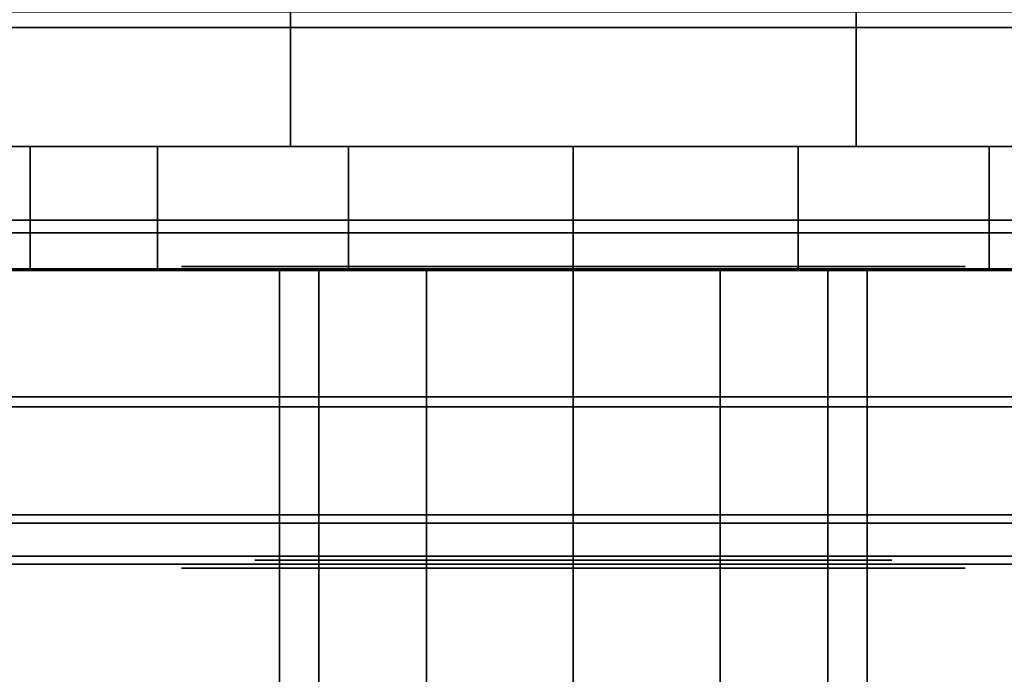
# Model space of a CAD drawing. Extents: x -48 to 48, y -49.6 to 48.
# Tile 200 of 256: x -40.9 to -39.6, y 0 to 0.8. Entities that reach past the tile are written whole.
import ezdxf

# ---------------------------------------------------------------- set-up
doc = ezdxf.new("R2010")
doc.units = 0

msp = doc.modelspace()

# ---------------------------------------------------------------- linework, layer by layer
at = {"layer": '10B3 [61]', "color": 6}
for points, invisible_edges in [([(-40.2858, 0.5175, 73.5938), (-40.6611, 0.5175, 73.8445), (-40.692, 0.5175, 74)], 13), ([(-40.2858, 0.5175, 73.5938), (-40.692, 0.5175, 74), (-40.6611, 0.5175, 74.1555)], 13), ([(-40.2858, 0.5175, 70.5938), (-40.6611, 0.5175, 70.8445), (-40.692, 0.5175, 71)], 13), ([(-40.2858, 0.5175, 70.5938), (-40.692, 0.5175, 71), (-40.6611, 0.5175, 71.1555)], 13), ([(-40.2858, 0.5175, 73.5938), (-40.573, 0.5175, 73.7127), (-40.6611, 0.5175, 73.8445)], 13), ([(-40.2858, 0.5175, 73.5938), (-40.6611, 0.5175, 74.1555), (-40.573, 0.5175, 74.2873)], 13), ([(-40.2858, 0.5175, 70.5938), (-40.573, 0.5175, 70.7127), (-40.6611, 0.5175, 70.8445)], 13), ([(-40.2858, 0.5175, 70.5938), (-40.6611, 0.5175, 71.1555), (-40.573, 0.5175, 71.2873)], 13), ([(-40.2858, 0.5175, 73.5938), (-40.4412, 0.5175, 73.6247), (-40.573, 0.5175, 73.7127)], 12), ([(-40.2858, 0.5175, 73.5938), (-40.573, 0.5175, 74.2873), (-40.4412, 0.5175, 74.3753)], 13), ([(-40.2858, 0.5175, 70.5938), (-40.4412, 0.5175, 70.6247), (-40.573, 0.5175, 70.7127)], 12), ([(-40.2858, 0.5175, 70.5938), (-40.573, 0.5175, 71.2873), (-40.4412, 0.5175, 71.3753)], 13), ([(-40.2858, 0.5175, 73.5938), (-40.4412, 0.5175, 74.3753), (-40.2858, 0.5175, 74.4062)], 13), ([(-40.2858, 0.5175, 70.5938), (-40.4412, 0.5175, 71.3753), (-40.2858, 0.5175, 71.4062)], 13), ([(-40.2858, 0.5175, 73.5938), (-40.2858, 0.5175, 74.4062), (-40.0983, 0.5175, 74.4062)], 13), ([(-40.2858, 0.5175, 73.5938), (-40.0983, 0.5175, 74.4062), (-39.9428, 0.5175, 74.3753)], 13), ([(-40.2858, 0.5175, 73.5938), (-39.9428, 0.5175, 74.3753), (-39.811, 0.5175, 74.2873)], 13), ([(-40.2858, 0.5175, 73.5938), (-39.811, 0.5175, 74.2873), (-39.7229, 0.5175, 74.1555)], 13), ([(-40.2858, 0.5175, 73.5938), (-39.7229, 0.5175, 74.1555), (-39.692, 0.5175, 74)], 13), ([(-40.2858, 0.5175, 73.5938), (-39.692, 0.5175, 74), (-39.7229, 0.5175, 73.8445)], 13), ([(-40.2858, 0.5175, 73.5938), (-39.7229, 0.5175, 73.8445), (-39.811, 0.5175, 73.7127)], 13), ([(-40.2858, 0.5175, 73.5938), (-39.811, 0.5175, 73.7127), (-39.9428, 0.5175, 73.6247)], 13), ([(-40.2858, 0.5175, 73.5938), (-39.9428, 0.5175, 73.6247), (-40.0983, 0.5175, 73.5938)], 1), ([(-40.2858, 0.5175, 70.5938), (-40.2858, 0.5175, 71.4062), (-40.0983, 0.5175, 71.4062)], 13), ([(-40.2858, 0.5175, 70.5938), (-40.0983, 0.5175, 71.4062), (-39.9428, 0.5175, 71.3753)], 13), ([(-40.2858, 0.5175, 70.5938), (-39.9428, 0.5175, 71.3753), (-39.811, 0.5175, 71.2873)], 13), ([(-40.2858, 0.5175, 70.5938), (-39.811, 0.5175, 71.2873), (-39.7229, 0.5175, 71.1555)], 13), ([(-40.2858, 0.5175, 70.5938), (-39.7229, 0.5175, 71.1555), (-39.692, 0.5175, 71)], 13), ([(-40.2858, 0.5175, 70.5938), (-39.692, 0.5175, 71), (-39.7229, 0.5175, 70.8445)], 13), ([(-40.2858, 0.5175, 70.5938), (-39.7229, 0.5175, 70.8445), (-39.811, 0.5175, 70.7127)], 13), ([(-40.2858, 0.5175, 70.5938), (-39.811, 0.5175, 70.7127), (-39.9428, 0.5175, 70.6247)], 13), ([(-40.2858, 0.5175, 70.5938), (-39.9428, 0.5175, 70.6247), (-40.0983, 0.5175, 70.5938)], 1), ([(-40.0983, 0.1325, 73.5938), (-40.6611, 0.1325, 74.1555), (-40.692, 0.1325, 74)], 13), ([(-40.0983, 0.1325, 73.5938), (-40.692, 0.1325, 74), (-40.6611, 0.1325, 73.8445)], 13), ([(-40.0983, 0.1325, 70.5938), (-40.6611, 0.1325, 71.1555), (-40.692, 0.1325, 71)], 13), ([(-40.0983, 0.1325, 70.5938), (-40.692, 0.1325, 71), (-40.6611, 0.1325, 70.8445)], 13), ([(-40.0983, 0.1325, 73.5938), (-40.573, 0.1325, 74.2873), (-40.6611, 0.1325, 74.1555)], 13), ([(-40.0983, 0.1325, 73.5938), (-40.6611, 0.1325, 73.8445), (-40.573, 0.1325, 73.7127)], 13), ([(-40.0983, 0.1325, 70.5938), (-40.573, 0.1325, 71.2873), (-40.6611, 0.1325, 71.1555)], 13), ([(-40.0983, 0.1325, 70.5938), (-40.6611, 0.1325, 70.8445), (-40.573, 0.1325, 70.7127)], 13), ([(-40.0983, 0.1325, 73.5938), (-40.4412, 0.1325, 74.3753), (-40.573, 0.1325, 74.2873)], 13), ([(-40.0983, 0.1325, 73.5938), (-40.573, 0.1325, 73.7127), (-40.4412, 0.1325, 73.6247)], 13), ([(-40.0983, 0.1325, 70.5938), (-40.4412, 0.1325, 71.3753), (-40.573, 0.1325, 71.2873)], 13), ([(-40.0983, 0.1325, 70.5938), (-40.573, 0.1325, 70.7127), (-40.4412, 0.1325, 70.6247)], 13), ([(-40.0983, 0.1325, 73.5938), (-40.2858, 0.1325, 74.4062), (-40.4412, 0.1325, 74.3753)], 13), ([(-40.0983, 0.1325, 73.5938), (-40.4412, 0.1325, 73.6247), (-40.2858, 0.1325, 73.5938)], 1), ([(-40.0983, 0.1325, 70.5938), (-40.2858, 0.1325, 71.4062), (-40.4412, 0.1325, 71.3753)], 13), ([(-40.0983, 0.1325, 70.5938), (-40.4412, 0.1325, 70.6247), (-40.2858, 0.1325, 70.5938)], 1), ([(-40.0983, 0.1325, 73.5938), (-40.0983, 0.1325, 74.4062), (-40.2858, 0.1325, 74.4062)], 13), ([(-40.0983, 0.1325, 70.5938), (-40.0983, 0.1325, 71.4062), (-40.2858, 0.1325, 71.4062)], 13), ([(-40.0983, 0.1325, 73.5938), (-39.9428, 0.1325, 73.6247), (-39.811, 0.1325, 73.7127)], 12), ([(-40.0983, 0.1325, 73.5938), (-39.811, 0.1325, 73.7127), (-39.7229, 0.1325, 73.8445)], 13), ([(-40.0983, 0.1325, 73.5938), (-39.7229, 0.1325, 73.8445), (-39.692, 0.1325, 74)], 13), ([(-40.0983, 0.1325, 73.5938), (-39.692, 0.1325, 74), (-39.7229, 0.1325, 74.1555)], 13), ([(-40.0983, 0.1325, 73.5938), (-39.7229, 0.1325, 74.1555), (-39.811, 0.1325, 74.2873)], 13), ([(-40.0983, 0.1325, 73.5938), (-39.811, 0.1325, 74.2873), (-39.9428, 0.1325, 74.3753)], 13), ([(-40.0983, 0.1325, 73.5938), (-39.9428, 0.1325, 74.3753), (-40.0983, 0.1325, 74.4062)], 13), ([(-40.0983, 0.1325, 70.5938), (-39.9428, 0.1325, 70.6247), (-39.811, 0.1325, 70.7127)], 12), ([(-40.0983, 0.1325, 70.5938), (-39.811, 0.1325, 70.7127), (-39.7229, 0.1325, 70.8445)], 13), ([(-40.0983, 0.1325, 70.5938), (-39.7229, 0.1325, 70.8445), (-39.692, 0.1325, 71)], 13), ([(-40.0983, 0.1325, 70.5938), (-39.692, 0.1325, 71), (-39.7229, 0.1325, 71.1555)], 13), ([(-40.0983, 0.1325, 70.5938), (-39.7229, 0.1325, 71.1555), (-39.811, 0.1325, 71.2873)], 13), ([(-40.0983, 0.1325, 70.5938), (-39.811, 0.1325, 71.2873), (-39.9428, 0.1325, 71.3753)], 13), ([(-40.0983, 0.1325, 70.5938), (-39.9428, 0.1325, 71.3753), (-40.0983, 0.1325, 71.4062)], 13)]:
    msp.add_3dface(points, dxfattribs=dict(at, invisible_edges=invisible_edges))
at = {"layer": '10B3 [61]', "color": 0}
for points, invisible_edges in [([(-38.3339, 0.141778, 75.5), (-38.3991, 0.5125, 75.5), (-41.442, 0.5125, 75.5)], 13), ([(-38.3339, 0.141778, 75.5), (-41.442, 0.5125, 75.5), (-41.442, 0.1375, 75.5)], 13), ([(-38.3991, 0.1375, 69.5), (-41.442, 0.1375, 69.5), (-41.442, 0.5125, 69.5)], 12), ([(-38.3991, 0.1375, 69.5), (-41.442, 0.5125, 69.5), (-38.3991, 0.5125, 69.5)], 13), ([(-38.3991, 0.5125, 75.5), (-38.3991, 0.5125, 69.5), (-41.442, 0.5125, 69.5)], 12), ([(-38.3991, 0.5125, 75.5), (-41.442, 0.5125, 69.5), (-41.442, 0.5125, 75.5)], 1), ([(-38.3339, 0.141778, 75.5), (-41.442, 0.1375, 75.5), (-38.3991, 0.1375, 75.5)], 1), ([(-41.442, 0.1375, 75.5), (-41.442, 0.1375, 69.5), (-38.3991, 0.1375, 69.5)], 12), ([(-41.442, 0.1375, 75.5), (-38.3991, 0.1375, 69.5), (-38.3991, 0.1375, 75.5)], 1)]:
    msp.add_3dface(points, dxfattribs=dict(at, invisible_edges=invisible_edges))
at = {"layer": '5B1 [25]', "color": 1}
for points, invisible_edges in [([(-5.4375, -3.495, 30.1), (-48, -3.495, 30.1), (-48, 3.495, 30.1)], 12), ([(-5.4375, -3.495, 30.1), (-48, 3.495, 30.1), (-5.4375, 3.495, 30.1)], 1), ([(-5.68576, 3.495, 46), (-48, 3.495, 46), (-48, -3.495, 46)], 12), ([(-5.68576, 3.495, 46), (-48, -3.495, 46), (-5.68576, -3.495, 46)], 1), ([(-6.77108, 0.576535, 45.5171), (-48, 0.576535, 45.5171), (-48, 0.8425, 45.57)], 12), ([(-6.77108, 0.576535, 45.5171), (-48, 0.8425, 45.57), (-6.6875, 0.8425, 45.57)], 1), ([(-6.6875, 0.8425, 30.53), (-48, 0.8425, 30.53), (-48, 0.576535, 30.5829)], 12), ([(-6.6875, 0.8425, 30.53), (-48, 0.576535, 30.5829), (-6.77108, 0.576535, 30.5829)], 1), ([(-7.00908, 0.351061, 45.3664), (-48, 0.351061, 45.3664), (-48, 0.576535, 45.5171)], 12), ([(-7.00908, 0.351061, 45.3664), (-48, 0.576535, 45.5171), (-6.77108, 0.576535, 45.5171)], 1), ([(-6.77108, 0.576535, 30.5829), (-48, 0.576535, 30.5829), (-48, 0.351061, 30.7336)], 12), ([(-6.77108, 0.576535, 30.5829), (-48, 0.351061, 30.7336), (-7.00908, 0.351061, 30.7336)], 1), ([(-7.31763, 0.200404, 45.141), (-48, 0.200404, 45.141), (-48, 0.351061, 45.3664)], 12), ([(-48, 0.351061, 45.3664), (-7.00908, 0.351061, 45.3664), (-7.2049, 0.26824, 45.2425)], 12), ([(-48, 0.351061, 45.3664), (-7.2049, 0.26824, 45.2425), (-7.20439, 0.267071, 45.2407)], 13), ([(-48, 0.351061, 45.3664), (-7.20439, 0.267071, 45.2407), (-7.27207, 0.234219, 45.1916)], 13), ([(-7.31763, 0.200404, 45.141), (-48, 0.351061, 45.3664), (-7.27207, 0.234219, 45.1916)], 3), ([(-7.20495, 0.26822, 30.8575), (-7.00908, 0.351061, 30.7336), (-48, 0.351061, 30.7336)], 12), ([(-7.20444, 0.267049, 30.8593), (-7.20495, 0.26822, 30.8575), (-48, 0.351061, 30.7336)], 14), ([(-7.20444, 0.267049, 30.8593), (-48, 0.351061, 30.7336), (-48, 0.200404, 30.959)], 13), ([(-7.20444, 0.267049, 30.8593), (-48, 0.200404, 30.959), (-7.27207, 0.234219, 30.9084)], 3), ([(-48, 0.200404, 30.959), (-7.31763, 0.200404, 30.959), (-7.27207, 0.234219, 30.9084)], 12), ([(-7.39427, 0.177012, 45.0234), (-48, 0.1475, 44.875), (-48, 0.200404, 45.141)], 13), ([(-48, 0.200404, 45.141), (-7.31763, 0.200404, 45.141), (-7.34201, 0.195019, 45.1139)], 12), ([(-7.39427, 0.177012, 45.0234), (-48, 0.200404, 45.141), (-7.34201, 0.195019, 45.1139)], 3), ([(-7.34201, 0.195019, 30.9861), (-7.31763, 0.200404, 30.959), (-48, 0.200404, 30.959)], 12), ([(-7.39427, 0.177012, 31.0766), (-7.34201, 0.195019, 30.9861), (-48, 0.200404, 30.959)], 14), ([(-7.39427, 0.177012, 31.0766), (-48, 0.200404, 30.959), (-48, 0.1475, 31.225)], 13), ([(-7.39427, 0.177012, 45.0234), (-7.42657, 0.157238, 44.924), (-48, 0.1475, 44.875)], 14), ([(-7.39427, 0.177012, 31.0766), (-48, 0.1475, 31.225), (-7.42657, 0.157238, 31.176)], 3), ([(-7.42657, 0.157238, 44.924), (-7.43172, 0.1475, 44.875), (-48, 0.1475, 44.875)], 12), ([(-48, 0.1475, 31.225), (-7.43172, 0.1475, 31.225), (-7.42657, 0.157238, 31.176)], 12), ([(-7.43172, 0.1475, 31.225), (-48, 0.1475, 31.225), (-48, 0.1475, 44.875)], 12), ([(-48, 0.1475, 44.875), (-7.43172, 0.1475, 44.875), (-7.4375, 0.1475, 44.82)], 12), ([(-48, 0.1475, 44.875), (-7.4375, 0.1475, 44.82), (-7.42657, 0.1475, 44.716)], 13), ([(-48, 0.1475, 44.875), (-7.42657, 0.1475, 44.716), (-7.39427, 0.1475, 44.6166)], 13), ([(-48, 0.1475, 44.875), (-7.39427, 0.1475, 44.6166), (-7.34201, 0.1475, 44.5261)], 13), ([(-48, 0.1475, 44.875), (-7.34201, 0.1475, 44.5261), (-7.27207, 0.1475, 44.4484)], 13), ([(-48, 0.1475, 44.875), (-7.27207, 0.1475, 44.4484), (-7.1875, 0.1475, 44.387)], 13), ([(-48, 0.1475, 44.875), (-7.1875, 0.1475, 44.387), (-7.09201, 0.1475, 44.3445)], 13), ([(-48, 0.1475, 44.875), (-7.09201, 0.1475, 44.3445), (-6.98976, 0.1475, 44.3227)], 13), ([(-48, 0.1475, 44.875), (-6.98976, 0.1475, 44.3227), (-6.9375, 0.1475, 44.32)], 15), ([(-48, 0.1475, 44.875), (-6.9375, 0.1475, 44.32), (-5.4375, 0.1475, 31.78)], 15), ([(-48, 0.1475, 44.875), (-5.4375, 0.1475, 31.78), (-6.9375, 0.1475, 31.78)], 13), ([(-48, 0.1475, 44.875), (-6.9375, 0.1475, 31.78), (-6.93829, 0.1475, 31.7773)], 13), ([(-48, 0.1475, 44.875), (-6.93829, 0.1475, 31.7773), (-6.98976, 0.1475, 31.7773)], 13), ([(-48, 0.1475, 44.875), (-6.98976, 0.1475, 31.7773), (-7.09201, 0.1475, 31.7555)], 13), ([(-48, 0.1475, 44.875), (-7.09201, 0.1475, 31.7555), (-7.1875, 0.1475, 31.713)], 13), ([(-48, 0.1475, 44.875), (-7.1875, 0.1475, 31.713), (-7.27207, 0.1475, 31.6516)], 13), ([(-48, 0.1475, 44.875), (-7.27207, 0.1475, 31.6516), (-7.34201, 0.1475, 31.5739)], 13), ([(-48, 0.1475, 44.875), (-7.34201, 0.1475, 31.5739), (-7.39427, 0.1475, 31.4834)], 13), ([(-48, 0.1475, 44.875), (-7.39427, 0.1475, 31.4834), (-7.42657, 0.1475, 31.384)], 13), ([(-48, 0.1475, 44.875), (-7.42657, 0.1475, 31.384), (-7.4375, 0.1475, 31.28)], 13), ([(-7.43172, 0.1475, 31.225), (-48, 0.1475, 44.875), (-7.4375, 0.1475, 31.28)], 3)]:
    msp.add_3dface(points, dxfattribs=dict(at, invisible_edges=invisible_edges))
at = {"layer": '6B1 [50]', "color": 1}
for points, invisible_edges in [([(-4.5625, 0.8225, 79.56), (-44, 0.8225, 79.56), (-44, 2.765, 79.56)], 12), ([(-4.5625, 0.8225, 79.56), (-44, 2.765, 79.56), (-4.5625, 2.765, 79.56)], 1), ([(-4.5625, 2.765, 64.54), (-44, 2.765, 64.54), (-44, 0.8225, 64.54)], 12), ([(-4.5625, 2.765, 64.54), (-44, 0.8225, 64.54), (-4.5625, 0.8225, 64.54)], 1), ([(-4.5625, -2.765, 64.1), (-44, -2.765, 64.1), (-44, 2.765, 64.1)], 12), ([(-4.5625, -2.765, 64.1), (-44, 2.765, 64.1), (-4.5625, 2.765, 64.1)], 1), ([(-4.5625, 2.765, 80), (-44, 2.765, 80), (-44, -2.765, 80)], 12), ([(-4.5625, 2.765, 80), (-44, -2.765, 80), (-4.5625, -2.765, 80)], 1), ([(-4.5625, 0.560362, 79.5079), (-44, 0.560362, 79.5079), (-44, 0.8225, 79.56)], 12), ([(-4.5625, 0.560362, 79.5079), (-44, 0.8225, 79.56), (-4.5625, 0.8225, 79.56)], 1), ([(-4.5625, 0.8225, 64.54), (-44, 0.8225, 64.54), (-44, 0.560362, 64.5921)], 12), ([(-4.5625, 0.8225, 64.54), (-44, 0.560362, 64.5921), (-4.5625, 0.560362, 64.5921)], 1), ([(-4.5625, 0.338132, 79.3594), (-44, 0.338132, 79.3594), (-44, 0.560362, 79.5079)], 12), ([(-4.5625, 0.338132, 79.3594), (-44, 0.560362, 79.5079), (-4.5625, 0.560362, 79.5079)], 1), ([(-4.5625, 0.560362, 64.5921), (-44, 0.560362, 64.5921), (-44, 0.338132, 64.7406)], 12), ([(-4.5625, 0.560362, 64.5921), (-44, 0.338132, 64.7406), (-4.5625, 0.338132, 64.7406)], 1), ([(-4.5625, 0.189643, 79.1371), (-44, 0.189643, 79.1371), (-44, 0.338132, 79.3594)], 12), ([(-4.5625, 0.189643, 79.1371), (-44, 0.338132, 79.3594), (-4.5625, 0.338132, 79.3594)], 1), ([(-4.5625, 0.338132, 64.7406), (-44, 0.338132, 64.7406), (-44, 0.189643, 64.9629)], 12), ([(-4.5625, 0.338132, 64.7406), (-44, 0.189643, 64.9629), (-4.5625, 0.189643, 64.9629)], 1), ([(-4.5625, 0.1375, 78.875), (-44, 0.1375, 78.875), (-44, 0.189643, 79.1371)], 12), ([(-4.5625, 0.1375, 78.875), (-44, 0.189643, 79.1371), (-4.5625, 0.189643, 79.1371)], 1), ([(-4.5625, 0.189643, 64.9629), (-44, 0.189643, 64.9629), (-44, 0.1375, 65.225)], 12), ([(-4.5625, 0.189643, 64.9629), (-44, 0.1375, 65.225), (-4.5625, 0.1375, 65.225)], 1), ([(-4.5625, 0.1375, 65.225), (-44, 0.1375, 65.225), (-44, 0.1375, 78.875)], 12), ([(-4.5625, 0.1375, 65.225), (-44, 0.1375, 78.875), (-4.5625, 0.1375, 78.875)], 1)]:
    msp.add_3dface(points, dxfattribs=dict(at, invisible_edges=invisible_edges))
at = {"layer": '6B1 [50]', "color": 0}
for points, invisible_edges in [([(-40.9137, 0.67075, 74), (-40.9137, 1.40512, 74), (-40.5529, 1.40512, 73.375)], 12), ([(-40.9137, 0.67075, 74), (-40.5529, 1.40512, 73.375), (-40.5529, 0.67075, 73.375)], 1), ([(-40.5529, 0.67075, 74.625), (-40.5529, 1.40512, 74.625), (-40.9137, 1.40512, 74)], 12), ([(-40.5529, 0.67075, 74.625), (-40.9137, 1.40512, 74), (-40.9137, 0.67075, 74)], 1), ([(-40.9137, 0.67075, 71), (-40.9137, 1.40512, 71), (-40.5529, 1.40512, 70.375)], 12), ([(-40.9137, 0.67075, 71), (-40.5529, 1.40512, 70.375), (-40.5529, 0.67075, 70.375)], 1), ([(-40.5529, 0.67075, 71.625), (-40.5529, 1.40512, 71.625), (-40.9137, 1.40512, 71)], 12), ([(-40.5529, 0.67075, 71.625), (-40.9137, 1.40512, 71), (-40.9137, 0.67075, 71)], 1), ([(-40.5529, 0.67075, 73.375), (-40.5529, 1.40512, 73.375), (-39.8312, 1.40512, 73.375)], 12), ([(-40.5529, 0.67075, 73.375), (-39.8312, 1.40512, 73.375), (-39.8312, 0.67075, 73.375)], 1), ([(-39.8312, 0.67075, 74.625), (-39.8312, 1.40512, 74.625), (-40.5529, 1.40512, 74.625)], 12), ([(-39.8312, 0.67075, 74.625), (-40.5529, 1.40512, 74.625), (-40.5529, 0.67075, 74.625)], 1), ([(-40.5529, 0.67075, 70.375), (-40.5529, 1.40512, 70.375), (-39.8312, 1.40512, 70.375)], 12), ([(-40.5529, 0.67075, 70.375), (-39.8312, 1.40512, 70.375), (-39.8312, 0.67075, 70.375)], 1), ([(-39.8312, 0.67075, 71.625), (-39.8312, 1.40512, 71.625), (-40.5529, 1.40512, 71.625)], 12), ([(-39.8312, 0.67075, 71.625), (-40.5529, 1.40512, 71.625), (-40.5529, 0.67075, 71.625)], 1), ([(-39.8312, 0.67075, 73.375), (-39.8312, 1.40512, 73.375), (-39.4703, 1.40512, 74)], 12), ([(-39.8312, 0.67075, 73.375), (-39.4703, 1.40512, 74), (-39.4703, 0.67075, 74)], 1), ([(-39.4703, 0.67075, 74), (-39.4703, 1.40512, 74), (-39.8312, 1.40512, 74.625)], 12), ([(-39.4703, 0.67075, 74), (-39.8312, 1.40512, 74.625), (-39.8312, 0.67075, 74.625)], 1), ([(-39.8312, 0.67075, 70.375), (-39.8312, 1.40512, 70.375), (-39.4703, 1.40512, 71)], 12), ([(-39.8312, 0.67075, 70.375), (-39.4703, 1.40512, 71), (-39.4703, 0.67075, 71)], 1), ([(-39.4703, 0.67075, 71), (-39.4703, 1.40512, 71), (-39.8312, 1.40512, 71.625)], 12), ([(-39.4703, 0.67075, 71), (-39.8312, 1.40512, 71.625), (-39.8312, 0.67075, 71.625)], 1), ([(-40.8849, 0.5145, 74.287), (-40.8849, 0.67075, 74.287), (-40.942, 0.67075, 74)], 12), ([(-40.8849, 0.5145, 74.287), (-40.942, 0.67075, 74), (-40.942, 0.5145, 74)], 1), ([(-40.942, 0.5145, 74), (-40.942, 0.67075, 74), (-40.8849, 0.67075, 73.713)], 12), ([(-40.942, 0.5145, 74), (-40.8849, 0.67075, 73.713), (-40.8849, 0.5145, 73.713)], 1), ([(-40.942, 0.67075, 74), (-40.8849, 0.67075, 74.287), (-40.7223, 0.67075, 74.5303)], 12), ([(-40.942, 0.67075, 74), (-40.7223, 0.67075, 74.5303), (-40.479, 0.67075, 74.6929)], 13), ([(-40.942, 0.67075, 74), (-40.479, 0.67075, 74.6929), (-40.192, 0.67075, 74.75)], 13), ([(-40.942, 0.67075, 74), (-40.192, 0.67075, 74.75), (-39.905, 0.67075, 74.6929)], 13), ([(-40.942, 0.67075, 74), (-39.905, 0.67075, 74.6929), (-39.6617, 0.67075, 74.5303)], 13), ([(-40.942, 0.67075, 74), (-39.6617, 0.67075, 74.5303), (-39.4991, 0.67075, 74.287)], 13), ([(-40.942, 0.67075, 74), (-39.4991, 0.67075, 74.287), (-39.442, 0.67075, 74)], 13), ([(-40.942, 0.67075, 74), (-39.442, 0.67075, 74), (-39.4991, 0.67075, 73.713)], 13), ([(-40.942, 0.67075, 74), (-39.4991, 0.67075, 73.713), (-39.6617, 0.67075, 73.4697)], 13), ([(-40.942, 0.67075, 74), (-39.6617, 0.67075, 73.4697), (-39.905, 0.67075, 73.3071)], 13), ([(-40.942, 0.67075, 74), (-39.905, 0.67075, 73.3071), (-40.192, 0.67075, 73.25)], 13), ([(-40.942, 0.67075, 74), (-40.192, 0.67075, 73.25), (-40.479, 0.67075, 73.3071)], 13), ([(-40.942, 0.67075, 74), (-40.479, 0.67075, 73.3071), (-40.7223, 0.67075, 73.4697)], 13), ([(-40.942, 0.67075, 74), (-40.7223, 0.67075, 73.4697), (-40.8849, 0.67075, 73.713)], 1), ([(-40.8849, 0.5145, 71.287), (-40.8849, 0.67075, 71.287), (-40.942, 0.67075, 71)], 12), ([(-40.8849, 0.5145, 71.287), (-40.942, 0.67075, 71), (-40.942, 0.5145, 71)], 1), ([(-40.942, 0.5145, 71), (-40.942, 0.67075, 71), (-40.8849, 0.67075, 70.713)], 12), ([(-40.942, 0.5145, 71), (-40.8849, 0.67075, 70.713), (-40.8849, 0.5145, 70.713)], 1), ([(-40.942, 0.67075, 71), (-40.8849, 0.67075, 71.287), (-40.7223, 0.67075, 71.5303)], 12), ([(-40.942, 0.67075, 71), (-40.7223, 0.67075, 71.5303), (-40.479, 0.67075, 71.6929)], 13), ([(-40.942, 0.67075, 71), (-40.479, 0.67075, 71.6929), (-40.192, 0.67075, 71.75)], 13), ([(-40.942, 0.67075, 71), (-40.192, 0.67075, 71.75), (-39.905, 0.67075, 71.6929)], 13), ([(-40.942, 0.67075, 71), (-39.905, 0.67075, 71.6929), (-39.6617, 0.67075, 71.5303)], 13), ([(-40.942, 0.67075, 71), (-39.6617, 0.67075, 71.5303), (-39.4991, 0.67075, 71.287)], 13), ([(-40.942, 0.67075, 71), (-39.4991, 0.67075, 71.287), (-39.442, 0.67075, 71)], 13), ([(-40.942, 0.67075, 71), (-39.442, 0.67075, 71), (-39.4991, 0.67075, 70.713)], 13), ([(-40.942, 0.67075, 71), (-39.4991, 0.67075, 70.713), (-39.6617, 0.67075, 70.4697)], 13), ([(-40.942, 0.67075, 71), (-39.6617, 0.67075, 70.4697), (-39.905, 0.67075, 70.3071)], 13), ([(-40.942, 0.67075, 71), (-39.905, 0.67075, 70.3071), (-40.192, 0.67075, 70.25)], 13), ([(-40.942, 0.67075, 71), (-40.192, 0.67075, 70.25), (-40.479, 0.67075, 70.3071)], 13), ([(-40.942, 0.67075, 71), (-40.479, 0.67075, 70.3071), (-40.7223, 0.67075, 70.4697)], 13), ([(-40.942, 0.67075, 71), (-40.7223, 0.67075, 70.4697), (-40.8849, 0.67075, 70.713)], 1), ([(-40.9137, 0.67075, 74), (-40.5529, 0.67075, 73.375), (-39.8312, 0.67075, 73.375)], 12), ([(-40.9137, 0.67075, 74), (-39.8312, 0.67075, 73.375), (-39.4703, 0.67075, 74)], 13), ([(-40.9137, 0.67075, 74), (-39.4703, 0.67075, 74), (-39.8312, 0.67075, 74.625)], 13), ([(-40.9137, 0.67075, 74), (-39.8312, 0.67075, 74.625), (-40.5529, 0.67075, 74.625)], 1), ([(-40.9137, 0.67075, 71), (-40.5529, 0.67075, 70.375), (-39.8312, 0.67075, 70.375)], 12), ([(-40.9137, 0.67075, 71), (-39.8312, 0.67075, 70.375), (-39.4703, 0.67075, 71)], 13), ([(-40.9137, 0.67075, 71), (-39.4703, 0.67075, 71), (-39.8312, 0.67075, 71.625)], 13), ([(-40.9137, 0.67075, 71), (-39.8312, 0.67075, 71.625), (-40.5529, 0.67075, 71.625)], 1), ([(-40.8849, 0.5145, 73.713), (-40.8849, 0.67075, 73.713), (-40.7223, 0.67075, 73.4697)], 12), ([(-40.8849, 0.5145, 73.713), (-40.7223, 0.67075, 73.4697), (-40.7223, 0.5145, 73.4697)], 1), ([(-40.7223, 0.5145, 74.5303), (-40.7223, 0.67075, 74.5303), (-40.8849, 0.67075, 74.287)], 12), ([(-40.7223, 0.5145, 74.5303), (-40.8849, 0.67075, 74.287), (-40.8849, 0.5145, 74.287)], 1), ([(-40.8849, 0.5145, 70.713), (-40.8849, 0.67075, 70.713), (-40.7223, 0.67075, 70.4697)], 12), ([(-40.8849, 0.5145, 70.713), (-40.7223, 0.67075, 70.4697), (-40.7223, 0.5145, 70.4697)], 1), ([(-40.7223, 0.5145, 71.5303), (-40.7223, 0.67075, 71.5303), (-40.8849, 0.67075, 71.287)], 12), ([(-40.7223, 0.5145, 71.5303), (-40.8849, 0.67075, 71.287), (-40.8849, 0.5145, 71.287)], 1), ([(-40.7223, 0.5145, 73.4697), (-40.7223, 0.67075, 73.4697), (-40.479, 0.67075, 73.3071)], 12), ([(-40.7223, 0.5145, 73.4697), (-40.479, 0.67075, 73.3071), (-40.479, 0.5145, 73.3071)], 1), ([(-40.479, 0.5145, 74.6929), (-40.479, 0.67075, 74.6929), (-40.7223, 0.67075, 74.5303)], 12), ([(-40.479, 0.5145, 74.6929), (-40.7223, 0.67075, 74.5303), (-40.7223, 0.5145, 74.5303)], 1), ([(-40.7223, 0.5145, 70.4697), (-40.7223, 0.67075, 70.4697), (-40.479, 0.67075, 70.3071)], 12), ([(-40.7223, 0.5145, 70.4697), (-40.479, 0.67075, 70.3071), (-40.479, 0.5145, 70.3071)], 1), ([(-40.479, 0.5145, 71.6929), (-40.479, 0.67075, 71.6929), (-40.7223, 0.67075, 71.5303)], 12), ([(-40.479, 0.5145, 71.6929), (-40.7223, 0.67075, 71.5303), (-40.7223, 0.5145, 71.5303)], 1), ([(-40.479, 0.5145, 73.3071), (-40.479, 0.67075, 73.3071), (-40.192, 0.67075, 73.25)], 12), ([(-40.479, 0.5145, 73.3071), (-40.192, 0.67075, 73.25), (-40.192, 0.5145, 73.25)], 1), ([(-40.192, 0.5145, 74.75), (-40.192, 0.67075, 74.75), (-40.479, 0.67075, 74.6929)], 12), ([(-40.192, 0.5145, 74.75), (-40.479, 0.67075, 74.6929), (-40.479, 0.5145, 74.6929)], 1), ([(-40.479, 0.5145, 70.3071), (-40.479, 0.67075, 70.3071), (-40.192, 0.67075, 70.25)], 12), ([(-40.479, 0.5145, 70.3071), (-40.192, 0.67075, 70.25), (-40.192, 0.5145, 70.25)], 1), ([(-40.192, 0.5145, 71.75), (-40.192, 0.67075, 71.75), (-40.479, 0.67075, 71.6929)], 12), ([(-40.192, 0.5145, 71.75), (-40.479, 0.67075, 71.6929), (-40.479, 0.5145, 71.6929)], 1), ([(-40.192, 0.5145, 73.25), (-40.192, 0.67075, 73.25), (-39.905, 0.67075, 73.3071)], 12), ([(-40.192, 0.5145, 73.25), (-39.905, 0.67075, 73.3071), (-39.905, 0.5145, 73.3071)], 1), ([(-39.905, 0.5145, 74.6929), (-39.905, 0.67075, 74.6929), (-40.192, 0.67075, 74.75)], 12), ([(-39.905, 0.5145, 74.6929), (-40.192, 0.67075, 74.75), (-40.192, 0.5145, 74.75)], 1), ([(-40.192, 0.5145, 70.25), (-40.192, 0.67075, 70.25), (-39.905, 0.67075, 70.3071)], 12), ([(-40.192, 0.5145, 70.25), (-39.905, 0.67075, 70.3071), (-39.905, 0.5145, 70.3071)], 1), ([(-39.905, 0.5145, 71.6929), (-39.905, 0.67075, 71.6929), (-40.192, 0.67075, 71.75)], 12), ([(-39.905, 0.5145, 71.6929), (-40.192, 0.67075, 71.75), (-40.192, 0.5145, 71.75)], 1), ([(-39.905, 0.5145, 73.3071), (-39.905, 0.67075, 73.3071), (-39.6617, 0.67075, 73.4697)], 12), ([(-39.905, 0.5145, 73.3071), (-39.6617, 0.67075, 73.4697), (-39.6617, 0.5145, 73.4697)], 1), ([(-39.6617, 0.5145, 74.5303), (-39.6617, 0.67075, 74.5303), (-39.905, 0.67075, 74.6929)], 12), ([(-39.6617, 0.5145, 74.5303), (-39.905, 0.67075, 74.6929), (-39.905, 0.5145, 74.6929)], 1), ([(-39.905, 0.5145, 70.3071), (-39.905, 0.67075, 70.3071), (-39.6617, 0.67075, 70.4697)], 12), ([(-39.905, 0.5145, 70.3071), (-39.6617, 0.67075, 70.4697), (-39.6617, 0.5145, 70.4697)], 1), ([(-39.6617, 0.5145, 71.5303), (-39.6617, 0.67075, 71.5303), (-39.905, 0.67075, 71.6929)], 12), ([(-39.6617, 0.5145, 71.5303), (-39.905, 0.67075, 71.6929), (-39.905, 0.5145, 71.6929)], 1), ([(-39.6617, 0.5145, 73.4697), (-39.6617, 0.67075, 73.4697), (-39.4991, 0.67075, 73.713)], 12), ([(-39.6617, 0.5145, 73.4697), (-39.4991, 0.67075, 73.713), (-39.4991, 0.5145, 73.713)], 1), ([(-39.4991, 0.5145, 74.287), (-39.4991, 0.67075, 74.287), (-39.6617, 0.67075, 74.5303)], 12), ([(-39.4991, 0.5145, 74.287), (-39.6617, 0.67075, 74.5303), (-39.6617, 0.5145, 74.5303)], 1), ([(-39.6617, 0.5145, 70.4697), (-39.6617, 0.67075, 70.4697), (-39.4991, 0.67075, 70.713)], 12), ([(-39.6617, 0.5145, 70.4697), (-39.4991, 0.67075, 70.713), (-39.4991, 0.5145, 70.713)], 1), ([(-39.4991, 0.5145, 71.287), (-39.4991, 0.67075, 71.287), (-39.6617, 0.67075, 71.5303)], 12), ([(-39.4991, 0.5145, 71.287), (-39.6617, 0.67075, 71.5303), (-39.6617, 0.5145, 71.5303)], 1), ([(-40.8849, 0.5145, 73.713), (-40.8849, 0.5145, 74.287), (-40.942, 0.5145, 74)], 1), ([(-40.8849, 0.5145, 70.713), (-40.8849, 0.5145, 71.287), (-40.942, 0.5145, 71)], 1), ([(-40.8849, 0.5145, 73.713), (-40.7223, 0.5145, 73.4697), (-40.479, 0.5145, 73.3071)], 12), ([(-40.8849, 0.5145, 73.713), (-40.479, 0.5145, 73.3071), (-40.192, 0.5145, 73.25)], 13), ([(-40.8849, 0.5145, 73.713), (-40.192, 0.5145, 73.25), (-39.905, 0.5145, 73.3071)], 13), ([(-40.8849, 0.5145, 73.713), (-39.905, 0.5145, 73.3071), (-39.6617, 0.5145, 73.4697)], 13), ([(-40.8849, 0.5145, 73.713), (-39.6617, 0.5145, 73.4697), (-39.4991, 0.5145, 73.713)], 13), ([(-40.8849, 0.5145, 73.713), (-39.4991, 0.5145, 73.713), (-39.442, 0.5145, 74)], 13), ([(-40.8849, 0.5145, 73.713), (-39.442, 0.5145, 74), (-39.4991, 0.5145, 74.287)], 13), ([(-40.8849, 0.5145, 73.713), (-39.4991, 0.5145, 74.287), (-39.6617, 0.5145, 74.5303)], 13), ([(-40.8849, 0.5145, 73.713), (-39.6617, 0.5145, 74.5303), (-39.905, 0.5145, 74.6929)], 13), ([(-40.8849, 0.5145, 73.713), (-39.905, 0.5145, 74.6929), (-40.192, 0.5145, 74.75)], 13), ([(-40.8849, 0.5145, 73.713), (-40.192, 0.5145, 74.75), (-40.479, 0.5145, 74.6929)], 13), ([(-40.8849, 0.5145, 73.713), (-40.479, 0.5145, 74.6929), (-40.7223, 0.5145, 74.5303)], 13), ([(-40.8849, 0.5145, 73.713), (-40.7223, 0.5145, 74.5303), (-40.8849, 0.5145, 74.287)], 13), ([(-40.8849, 0.5145, 70.713), (-40.7223, 0.5145, 70.4697), (-40.479, 0.5145, 70.3071)], 12), ([(-40.8849, 0.5145, 70.713), (-40.479, 0.5145, 70.3071), (-40.192, 0.5145, 70.25)], 13), ([(-40.8849, 0.5145, 70.713), (-40.192, 0.5145, 70.25), (-39.905, 0.5145, 70.3071)], 13), ([(-40.8849, 0.5145, 70.713), (-39.905, 0.5145, 70.3071), (-39.6617, 0.5145, 70.4697)], 13), ([(-40.8849, 0.5145, 70.713), (-39.6617, 0.5145, 70.4697), (-39.4991, 0.5145, 70.713)], 13), ([(-40.8849, 0.5145, 70.713), (-39.4991, 0.5145, 70.713), (-39.442, 0.5145, 71)], 13), ([(-40.8849, 0.5145, 70.713), (-39.442, 0.5145, 71), (-39.4991, 0.5145, 71.287)], 13), ([(-40.8849, 0.5145, 70.713), (-39.4991, 0.5145, 71.287), (-39.6617, 0.5145, 71.5303)], 13), ([(-40.8849, 0.5145, 70.713), (-39.6617, 0.5145, 71.5303), (-39.905, 0.5145, 71.6929)], 13), ([(-40.8849, 0.5145, 70.713), (-39.905, 0.5145, 71.6929), (-40.192, 0.5145, 71.75)], 13), ([(-40.8849, 0.5145, 70.713), (-40.192, 0.5145, 71.75), (-40.479, 0.5145, 71.6929)], 13), ([(-40.8849, 0.5145, 70.713), (-40.479, 0.5145, 71.6929), (-40.7223, 0.5145, 71.5303)], 13), ([(-40.8849, 0.5145, 70.713), (-40.7223, 0.5145, 71.5303), (-40.8849, 0.5145, 71.287)], 13), ([(-40.5168, -0.1395, 74.1875), (-40.5168, 0.5145, 74.1875), (-40.567, 0.5145, 74)], 12), ([(-40.5168, -0.1395, 74.1875), (-40.567, 0.5145, 74), (-40.567, -0.1395, 74)], 1), ([(-40.567, -0.1395, 74), (-40.567, 0.5145, 74), (-40.5168, 0.5145, 73.8125)], 12), ([(-40.567, -0.1395, 74), (-40.5168, 0.5145, 73.8125), (-40.5168, -0.1395, 73.8125)], 1), ([(-40.567, 0.5145, 74), (-40.5168, 0.5145, 74.1875), (-40.3795, 0.5145, 74.3248)], 12), ([(-40.567, 0.5145, 74), (-40.3795, 0.5145, 74.3248), (-40.192, 0.5145, 74.375)], 13), ([(-40.567, 0.5145, 74), (-40.192, 0.5145, 74.375), (-40.0045, 0.5145, 74.3248)], 13), ([(-40.567, 0.5145, 74), (-40.0045, 0.5145, 74.3248), (-39.8673, 0.5145, 74.1875)], 13), ([(-40.567, 0.5145, 74), (-39.8673, 0.5145, 74.1875), (-39.817, 0.5145, 74)], 13), ([(-40.567, 0.5145, 74), (-39.817, 0.5145, 74), (-39.8673, 0.5145, 73.8125)], 13), ([(-40.567, 0.5145, 74), (-39.8673, 0.5145, 73.8125), (-40.0045, 0.5145, 73.6752)], 13), ([(-40.567, 0.5145, 74), (-40.0045, 0.5145, 73.6752), (-40.192, 0.5145, 73.625)], 13), ([(-40.567, 0.5145, 74), (-40.192, 0.5145, 73.625), (-40.3795, 0.5145, 73.6752)], 13), ([(-40.567, 0.5145, 74), (-40.3795, 0.5145, 73.6752), (-40.5168, 0.5145, 73.8125)], 1), ([(-40.5168, -0.1395, 71.1875), (-40.5168, 0.5145, 71.1875), (-40.567, 0.5145, 71)], 12), ([(-40.5168, -0.1395, 71.1875), (-40.567, 0.5145, 71), (-40.567, -0.1395, 71)], 1), ([(-40.567, -0.1395, 71), (-40.567, 0.5145, 71), (-40.5168, 0.5145, 70.8125)], 12), ([(-40.567, -0.1395, 71), (-40.5168, 0.5145, 70.8125), (-40.5168, -0.1395, 70.8125)], 1), ([(-40.567, 0.5145, 71), (-40.5168, 0.5145, 71.1875), (-40.3795, 0.5145, 71.3248)], 12), ([(-40.567, 0.5145, 71), (-40.3795, 0.5145, 71.3248), (-40.192, 0.5145, 71.375)], 13), ([(-40.567, 0.5145, 71), (-40.192, 0.5145, 71.375), (-40.0045, 0.5145, 71.3248)], 13), ([(-40.567, 0.5145, 71), (-40.0045, 0.5145, 71.3248), (-39.8673, 0.5145, 71.1875)], 13), ([(-40.567, 0.5145, 71), (-39.8673, 0.5145, 71.1875), (-39.817, 0.5145, 71)], 13), ([(-40.567, 0.5145, 71), (-39.817, 0.5145, 71), (-39.8673, 0.5145, 70.8125)], 13), ([(-40.567, 0.5145, 71), (-39.8673, 0.5145, 70.8125), (-40.0045, 0.5145, 70.6752)], 13), ([(-40.567, 0.5145, 71), (-40.0045, 0.5145, 70.6752), (-40.192, 0.5145, 70.625)], 13), ([(-40.567, 0.5145, 71), (-40.192, 0.5145, 70.625), (-40.3795, 0.5145, 70.6752)], 13), ([(-40.567, 0.5145, 71), (-40.3795, 0.5145, 70.6752), (-40.5168, 0.5145, 70.8125)], 1), ([(-40.5168, -0.1395, 73.8125), (-40.5168, 0.5145, 73.8125), (-40.3795, 0.5145, 73.6752)], 12), ([(-40.5168, -0.1395, 73.8125), (-40.3795, 0.5145, 73.6752), (-40.3795, -0.1395, 73.6752)], 1), ([(-40.3795, -0.1395, 74.3248), (-40.3795, 0.5145, 74.3248), (-40.5168, 0.5145, 74.1875)], 12), ([(-40.3795, -0.1395, 74.3248), (-40.5168, 0.5145, 74.1875), (-40.5168, -0.1395, 74.1875)], 1), ([(-40.5168, -0.1395, 70.8125), (-40.5168, 0.5145, 70.8125), (-40.3795, 0.5145, 70.6752)], 12), ([(-40.5168, -0.1395, 70.8125), (-40.3795, 0.5145, 70.6752), (-40.3795, -0.1395, 70.6752)], 1), ([(-40.3795, -0.1395, 71.3248), (-40.3795, 0.5145, 71.3248), (-40.5168, 0.5145, 71.1875)], 12), ([(-40.3795, -0.1395, 71.3248), (-40.5168, 0.5145, 71.1875), (-40.5168, -0.1395, 71.1875)], 1), ([(-40.3795, -0.1395, 73.6752), (-40.3795, 0.5145, 73.6752), (-40.192, 0.5145, 73.625)], 12), ([(-40.3795, -0.1395, 73.6752), (-40.192, 0.5145, 73.625), (-40.192, -0.1395, 73.625)], 1), ([(-40.192, -0.1395, 74.375), (-40.192, 0.5145, 74.375), (-40.3795, 0.5145, 74.3248)], 12), ([(-40.192, -0.1395, 74.375), (-40.3795, 0.5145, 74.3248), (-40.3795, -0.1395, 74.3248)], 1), ([(-40.3795, -0.1395, 70.6752), (-40.3795, 0.5145, 70.6752), (-40.192, 0.5145, 70.625)], 12), ([(-40.3795, -0.1395, 70.6752), (-40.192, 0.5145, 70.625), (-40.192, -0.1395, 70.625)], 1), ([(-40.192, -0.1395, 71.375), (-40.192, 0.5145, 71.375), (-40.3795, 0.5145, 71.3248)], 12), ([(-40.192, -0.1395, 71.375), (-40.3795, 0.5145, 71.3248), (-40.3795, -0.1395, 71.3248)], 1), ([(-40.192, -0.1395, 73.625), (-40.192, 0.5145, 73.625), (-40.0045, 0.5145, 73.6752)], 12), ([(-40.192, -0.1395, 73.625), (-40.0045, 0.5145, 73.6752), (-40.0045, -0.1395, 73.6752)], 1), ([(-40.0045, -0.1395, 74.3248), (-40.0045, 0.5145, 74.3248), (-40.192, 0.5145, 74.375)], 12), ([(-40.0045, -0.1395, 74.3248), (-40.192, 0.5145, 74.375), (-40.192, -0.1395, 74.375)], 1), ([(-40.192, -0.1395, 70.625), (-40.192, 0.5145, 70.625), (-40.0045, 0.5145, 70.6752)], 12), ([(-40.192, -0.1395, 70.625), (-40.0045, 0.5145, 70.6752), (-40.0045, -0.1395, 70.6752)], 1), ([(-40.0045, -0.1395, 71.3248), (-40.0045, 0.5145, 71.3248), (-40.192, 0.5145, 71.375)], 12), ([(-40.0045, -0.1395, 71.3248), (-40.192, 0.5145, 71.375), (-40.192, -0.1395, 71.375)], 1), ([(-40.0045, -0.1395, 73.6752), (-40.0045, 0.5145, 73.6752), (-39.8673, 0.5145, 73.8125)], 12), ([(-40.0045, -0.1395, 73.6752), (-39.8673, 0.5145, 73.8125), (-39.8673, -0.1395, 73.8125)], 1), ([(-39.8673, -0.1395, 74.1875), (-39.8673, 0.5145, 74.1875), (-40.0045, 0.5145, 74.3248)], 12), ([(-39.8673, -0.1395, 74.1875), (-40.0045, 0.5145, 74.3248), (-40.0045, -0.1395, 74.3248)], 1), ([(-40.0045, -0.1395, 70.6752), (-40.0045, 0.5145, 70.6752), (-39.8673, 0.5145, 70.8125)], 12), ([(-40.0045, -0.1395, 70.6752), (-39.8673, 0.5145, 70.8125), (-39.8673, -0.1395, 70.8125)], 1), ([(-39.8673, -0.1395, 71.1875), (-39.8673, 0.5145, 71.1875), (-40.0045, 0.5145, 71.3248)], 12), ([(-39.8673, -0.1395, 71.1875), (-40.0045, 0.5145, 71.3248), (-40.0045, -0.1395, 71.3248)], 1), ([(-39.8673, -0.1395, 73.8125), (-39.8673, 0.5145, 73.8125), (-39.817, 0.5145, 74)], 12), ([(-39.8673, -0.1395, 73.8125), (-39.817, 0.5145, 74), (-39.817, -0.1395, 74)], 1), ([(-39.817, -0.1395, 74), (-39.817, 0.5145, 74), (-39.8673, 0.5145, 74.1875)], 12), ([(-39.817, -0.1395, 74), (-39.8673, 0.5145, 74.1875), (-39.8673, -0.1395, 74.1875)], 1), ([(-39.8673, -0.1395, 70.8125), (-39.8673, 0.5145, 70.8125), (-39.817, 0.5145, 71)], 12), ([(-39.8673, -0.1395, 70.8125), (-39.817, 0.5145, 71), (-39.817, -0.1395, 71)], 1), ([(-39.817, -0.1395, 71), (-39.817, 0.5145, 71), (-39.8673, 0.5145, 71.1875)], 12), ([(-39.817, -0.1395, 71), (-39.8673, 0.5145, 71.1875), (-39.8673, -0.1395, 71.1875)], 1)]:
    msp.add_3dface(points, dxfattribs=dict(at, invisible_edges=invisible_edges))
at = {"layer": '6B1 [50]', "color": 6}
for points, invisible_edges in [([(-40.0365, 0.1425, 74.3753), (-40.5673, 0.1425, 73.8445), (-40.5983, 0.1425, 74)], 13), ([(-40.0365, 0.1425, 74.3753), (-40.5983, 0.1425, 74), (-40.5673, 0.1425, 74.1555)], 13), ([(-40.0365, 0.1425, 71.3753), (-40.5673, 0.1425, 70.8445), (-40.5983, 0.1425, 71)], 13), ([(-40.0365, 0.1425, 71.3753), (-40.5983, 0.1425, 71), (-40.5673, 0.1425, 71.1555)], 13), ([(-40.0365, 0.1425, 74.3753), (-40.4793, 0.1425, 73.7127), (-40.5673, 0.1425, 73.8445)], 13), ([(-40.0365, 0.1425, 74.3753), (-40.5673, 0.1425, 74.1555), (-40.4793, 0.1425, 74.2873)], 13), ([(-40.0365, 0.1425, 71.3753), (-40.4793, 0.1425, 70.7127), (-40.5673, 0.1425, 70.8445)], 13), ([(-40.0365, 0.1425, 71.3753), (-40.5673, 0.1425, 71.1555), (-40.4793, 0.1425, 71.2873)], 13), ([(-40.0365, 0.1425, 74.3753), (-40.3475, 0.1425, 73.6247), (-40.4793, 0.1425, 73.7127)], 13), ([(-40.0365, 0.1425, 74.3753), (-40.4793, 0.1425, 74.2873), (-40.3475, 0.1425, 74.3753)], 13), ([(-40.0365, 0.1425, 71.3753), (-40.3475, 0.1425, 70.6247), (-40.4793, 0.1425, 70.7127)], 13), ([(-40.0365, 0.1425, 71.3753), (-40.4793, 0.1425, 71.2873), (-40.3475, 0.1425, 71.3753)], 13), ([(-40.0365, 0.1425, 74.3753), (-40.192, 0.1425, 73.5938), (-40.3475, 0.1425, 73.6247)], 13), ([(-40.0365, 0.1425, 74.3753), (-40.3475, 0.1425, 74.3753), (-40.192, 0.1425, 74.4063)], 1), ([(-40.0365, 0.1425, 71.3753), (-40.192, 0.1425, 70.5938), (-40.3475, 0.1425, 70.6247)], 13), ([(-40.0365, 0.1425, 71.3753), (-40.3475, 0.1425, 71.3753), (-40.192, 0.1425, 71.4062)], 1), ([(-40.0365, 0.1425, 74.3753), (-40.0365, 0.1425, 73.6247), (-40.192, 0.1425, 73.5938)], 13), ([(-40.0365, 0.1425, 71.3753), (-40.0365, 0.1425, 70.6247), (-40.192, 0.1425, 70.5938)], 13), ([(-40.0365, 0.1425, 74.3753), (-39.9047, 0.1425, 74.2873), (-39.8167, 0.1425, 74.1555)], 12), ([(-40.0365, 0.1425, 74.3753), (-39.8167, 0.1425, 74.1555), (-39.7858, 0.1425, 74)], 13), ([(-40.0365, 0.1425, 74.3753), (-39.7858, 0.1425, 74), (-39.8167, 0.1425, 73.8445)], 13), ([(-40.0365, 0.1425, 74.3753), (-39.8167, 0.1425, 73.8445), (-39.9047, 0.1425, 73.7127)], 13), ([(-40.0365, 0.1425, 74.3753), (-39.9047, 0.1425, 73.7127), (-40.0365, 0.1425, 73.6247)], 13), ([(-40.0365, 0.1425, 71.3753), (-39.9047, 0.1425, 71.2873), (-39.8167, 0.1425, 71.1555)], 12), ([(-40.0365, 0.1425, 71.3753), (-39.8167, 0.1425, 71.1555), (-39.7858, 0.1425, 71)], 13), ([(-40.0365, 0.1425, 71.3753), (-39.7858, 0.1425, 71), (-39.8167, 0.1425, 70.8445)], 13), ([(-40.0365, 0.1425, 71.3753), (-39.8167, 0.1425, 70.8445), (-39.9047, 0.1425, 70.7127)], 13), ([(-40.0365, 0.1425, 71.3753), (-39.9047, 0.1425, 70.7127), (-40.0365, 0.1425, 70.6247)], 13)]:
    msp.add_3dface(points, dxfattribs=dict(at, invisible_edges=invisible_edges))

doc.saveas('drawing.dxf')
